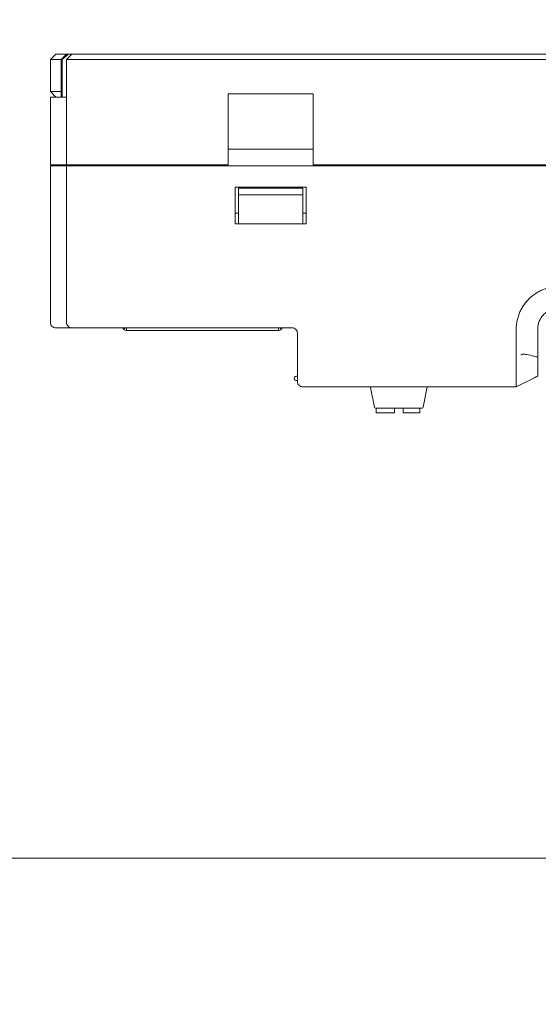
# Model space of a CAD drawing. Header units: millimetres. Extents: x -1114 to 1396, y -630 to 631.
# Tile 205 of 256: x -999 to -950, y 316 to 407. Entities that reach past the tile are written whole.
import ezdxf

# ---------------------------------------------------------------- set-up
doc = ezdxf.new("R2010")
doc.units = ezdxf.units.MM
doc.header["$MEASUREMENT"] = 0

msp = doc.modelspace()

# ---------------------------------------------------------------- linework, layer by layer
at = {"lineweight": 18}
for points, knots in [([(1038.9843, -629.7647), (1038.9843, -629.7647), (-1111.4882, -629.7647), (-1111.4882, -629.7647), (-1111.4882, -629.7647), (-1111.4882, -629.7647), (-1111.4882, 630.7883), (-1111.4882, 630.7883), (-1111.4882, 630.7883), (-1111.4882, 630.7883), (1038.9843, 630.7883), (1038.9843, 630.7883)], [0, 0, 0, 0, 0.3333333, 0.3333333, 0.3333333, 0.3333333, 0.6666667, 0.6666667, 0.6666667, 0.6666667, 1, 1, 1, 1]), ([(-994.2277, 404.0369), (-994.2759, 403.9967), (-994.3235, 403.956), (-994.3707, 403.9149), (-994.3707, 403.9149), (-994.418, 403.8738), (-994.4649, 403.8323), (-994.5115, 403.7905), (-994.5115, 403.7905), (-994.6048, 403.7069), (-994.6971, 403.6222), (-994.7888, 403.5369)], [0, 0, 0, 0, 0.3333333, 0.3333333, 0.3333333, 0.3333333, 0.6666667, 0.6666667, 0.6666667, 0.6666667, 1, 1, 1, 1]), ([(-952.4533, 379.1396), (-952.4272, 379.2766), (-952.394, 379.411), (-952.3541, 379.5429), (-952.3541, 379.5429), (-952.3142, 379.6748), (-952.2676, 379.8042), (-952.2145, 379.9312), (-952.2145, 379.9312), (-952.1613, 380.0581), (-952.1015, 380.1826), (-952.035, 380.3045), (-952.035, 380.3045), (-952.0017, 380.3654), (-951.9666, 380.4259), (-951.9303, 380.4851), (-951.9303, 380.4851), (-951.8939, 380.5442), (-951.8561, 380.6022), (-951.8169, 380.6591), (-951.8169, 380.6591), (-951.6602, 380.8865), (-951.4815, 381.0955), (-951.2807, 381.2861), (-951.2807, 381.2861), (-951.2305, 381.3337), (-951.1789, 381.3802), (-951.1259, 381.4255), (-951.1259, 381.4255), (-951.0729, 381.4708), (-951.0189, 381.5146), (-950.964, 381.5568), (-950.964, 381.5568), (-950.8543, 381.6412), (-950.7408, 381.7195), (-950.6238, 381.7918), (-950.6238, 381.7918), (-950.5067, 381.864), (-950.3861, 381.9302), (-950.2617, 381.9903), (-950.2617, 381.9903), (-950.1996, 382.0203), (-950.1364, 382.0487), (-950.0724, 382.0756), (-950.0724, 382.0756), (-950.0083, 382.1025), (-949.9432, 382.1278), (-949.8778, 382.1512), (-949.8778, 382.1512), (-949.7469, 382.1981), (-949.6147, 382.2379), (-949.481, 382.2708), (-949.481, 382.2708), (-949.3474, 382.3037), (-949.2123, 382.3298), (-949.0759, 382.3491), (-949.0759, 382.3491), (-949.0418, 382.3539), (-949.0076, 382.3583), (-948.9733, 382.3622), (-948.9733, 382.3622), (-948.939, 382.3661), (-948.9046, 382.3694), (-948.8701, 382.3722), (-948.8701, 382.3722), (-948.801, 382.3777), (-948.7316, 382.3812), (-948.6618, 382.3835), (-948.6618, 382.3835), (-948.5921, 382.3857), (-948.5224, 382.3867), (-948.4526, 382.3873), (-948.4526, 382.3873), (-948.3829, 382.3878), (-948.3131, 382.3879), (-948.2434, 382.3878), (-948.2434, 382.3878), (-948.1737, 382.3877), (-948.1039, 382.3874), (-948.0342, 382.3871), (-948.0342, 382.3871), (-947.9644, 382.3867), (-947.8947, 382.3865), (-947.825, 382.3864), (-947.825, 382.3864), (-947.6855, 382.3862), (-947.546, 382.3862), (-947.4065, 382.3862), (-947.4065, 382.3862), (-945.1749, 382.3863), (-942.9433, 382.3864), (-940.7117, 382.3864), (-940.7117, 382.3864), (-936.2484, 382.3866), (-931.7851, 382.3867), (-927.3219, 382.3867)], [0, 0, 0, 0, 0.0416667, 0.0416667, 0.0416667, 0.0416667, 0.0833333, 0.0833333, 0.0833333, 0.0833333, 0.125, 0.125, 0.125, 0.125, 0.1666667, 0.1666667, 0.1666667, 0.1666667, 0.2083333, 0.2083333, 0.2083333, 0.2083333, 0.25, 0.25, 0.25, 0.25, 0.2916667, 0.2916667, 0.2916667, 0.2916667, 0.3333333, 0.3333333, 0.3333333, 0.3333333, 0.375, 0.375, 0.375, 0.375, 0.4166667, 0.4166667, 0.4166667, 0.4166667, 0.4583333, 0.4583333, 0.4583333, 0.4583333, 0.5, 0.5, 0.5, 0.5, 0.5416667, 0.5416667, 0.5416667, 0.5416667, 0.5833333, 0.5833333, 0.5833333, 0.5833333, 0.625, 0.625, 0.625, 0.625, 0.6666667, 0.6666667, 0.6666667, 0.6666667, 0.7083333, 0.7083333, 0.7083333, 0.7083333, 0.75, 0.75, 0.75, 0.75, 0.7916667, 0.7916667, 0.7916667, 0.7916667, 0.8333333, 0.8333333, 0.8333333, 0.8333333, 0.875, 0.875, 0.875, 0.875, 0.9166667, 0.9166667, 0.9166667, 0.9166667, 0.9583333, 0.9583333, 0.9583333, 0.9583333, 1, 1, 1, 1]), ([(-950.5247, 378.3869), (-950.5242, 378.4181), (-950.5238, 378.4493), (-950.5225, 378.4805), (-950.5225, 378.4805), (-950.521, 378.5148), (-950.5184, 378.5491), (-950.515, 378.5833), (-950.515, 378.5833), (-950.5085, 378.6481), (-950.499, 378.7126), (-950.4863, 378.7765), (-950.4863, 378.7765), (-950.4609, 378.905), (-950.4226, 379.0312), (-950.3724, 379.1522), (-950.3724, 379.1522), (-950.3474, 379.2125), (-950.3195, 379.2716), (-950.2888, 379.3291), (-950.2888, 379.3291), (-950.2581, 379.3866), (-950.2246, 379.4425), (-950.1884, 379.4967), (-950.1884, 379.4967), (-950.1157, 379.6058), (-950.0321, 379.7078), (-949.9394, 379.8006), (-949.9394, 379.8006), (-949.8471, 379.8929), (-949.7459, 379.9761), (-949.6374, 380.0487), (-949.6374, 380.0487), (-949.5286, 380.1216), (-949.4125, 380.1838), (-949.2917, 380.2339), (-949.2917, 380.2339), (-949.2361, 380.257), (-949.1795, 380.2776), (-949.1221, 380.2955), (-949.1221, 380.2955), (-949.0546, 380.3167), (-948.9859, 380.3342), (-948.9165, 380.3481), (-948.9165, 380.3481), (-948.8206, 380.3673), (-948.7233, 380.3796), (-948.6257, 380.3841), (-948.6257, 380.3841), (-948.592, 380.3856), (-948.5583, 380.3862), (-948.5247, 380.3869)], [0, 0, 0, 0, 0.0769231, 0.0769231, 0.0769231, 0.0769231, 0.1538462, 0.1538462, 0.1538462, 0.1538462, 0.2307692, 0.2307692, 0.2307692, 0.2307692, 0.3076923, 0.3076923, 0.3076923, 0.3076923, 0.3846154, 0.3846154, 0.3846154, 0.3846154, 0.4615385, 0.4615385, 0.4615385, 0.4615385, 0.5384615, 0.5384615, 0.5384615, 0.5384615, 0.6153846, 0.6153846, 0.6153846, 0.6153846, 0.6923077, 0.6923077, 0.6923077, 0.6923077, 0.7692308, 0.7692308, 0.7692308, 0.7692308, 0.8461538, 0.8461538, 0.8461538, 0.8461538, 0.9230769, 0.9230769, 0.9230769, 0.9230769, 1, 1, 1, 1]), ([(-995.8944, 379.0369), (-995.8944, 378.906), (-995.8405, 378.7759), (-995.748, 378.6833), (-995.748, 378.6833), (-995.6554, 378.5907), (-995.5253, 378.5369), (-995.3944, 378.5369)], [0, 0, 0, 0, 0.5, 0.5, 0.5, 0.5, 1, 1, 1, 1]), ([(-994.3944, 379.0369), (-994.3944, 378.9042), (-994.3417, 378.7771), (-994.248, 378.6833), (-994.248, 378.6833), (-994.1542, 378.5895), (-994.027, 378.5369), (-993.8944, 378.5369)], [0, 0, 0, 0, 0.5, 0.5, 0.5, 0.5, 1, 1, 1, 1]), ([(-952.5201, 377.1242), (-952.5131, 377.4611), (-952.528, 377.7979), (-952.5289, 378.1348), (-952.5289, 378.1348), (-952.5294, 378.3032), (-952.5263, 378.4714), (-952.5152, 378.639), (-952.5152, 378.639), (-952.5041, 378.8066), (-952.485, 378.9736), (-952.4533, 379.1396)], [0, 0, 0, 0, 0.3333333, 0.3333333, 0.3333333, 0.3333333, 0.6666667, 0.6666667, 0.6666667, 0.6666667, 1, 1, 1, 1]), ([(-989.0786, 378.3904), (-989.112, 378.4237), (-989.1386, 378.4637), (-989.1567, 378.5072), (-989.1567, 378.5072), (-989.1607, 378.5169), (-989.1643, 378.5268), (-989.1674, 378.5368)], [0, 0, 0, 0, 0.5, 0.5, 0.5, 0.5, 1, 1, 1, 1]), ([(-974.3007, 378.5368), (-974.3039, 378.5268), (-974.3075, 378.5169), (-974.3115, 378.5072), (-974.3115, 378.5072), (-974.3295, 378.4637), (-974.3562, 378.4237), (-974.3895, 378.3904)], [0, 0, 0, 0, 0.5, 0.5, 0.5, 0.5, 1, 1, 1, 1]), ([(-972.8944, 378.0369), (-972.8944, 378.1695), (-972.9471, 378.2966), (-973.0409, 378.3904), (-973.0409, 378.3904), (-973.1346, 378.4842), (-973.2618, 378.5369), (-973.3944, 378.5369)], [0, 0, 0, 0, 0.5, 0.5, 0.5, 0.5, 1, 1, 1, 1]), ([(-972.8944, 378.0369), (-972.8944, 378.1695), (-972.9471, 378.2966), (-973.0409, 378.3904), (-973.0409, 378.3904), (-973.1346, 378.4842), (-973.2618, 378.5369), (-973.3944, 378.5369)], [0, 0, 0, 0, 0.5, 0.5, 0.5, 0.5, 1, 1, 1, 1]), ([(-950.5247, 377.7694), (-950.5247, 377.8723), (-950.5247, 377.9752), (-950.5247, 378.0781), (-950.5247, 378.0781), (-950.5247, 378.181), (-950.5247, 378.2839), (-950.5247, 378.3869)], [0, 0, 0, 0, 0.5, 0.5, 0.5, 0.5, 1, 1, 1, 1]), ([(-952.5205, 376.114), (-952.5234, 376.2824), (-952.5252, 376.4508), (-952.5252, 376.6192), (-952.5252, 376.6192), (-952.5252, 376.7875), (-952.5236, 376.9559), (-952.5201, 377.1242)], [0, 0, 0, 0, 0.5, 0.5, 0.5, 0.5, 1, 1, 1, 1]), ([(-950.5247, 376.3396), (-950.5247, 376.5779), (-950.5247, 376.8162), (-950.5247, 377.0545), (-950.5247, 377.0545), (-950.5247, 377.2928), (-950.5247, 377.5311), (-950.5247, 377.7694)], [0, 0, 0, 0, 0.5, 0.5, 0.5, 0.5, 1, 1, 1, 1]), ([(-950.5247, 375.799), (-950.6413, 375.8304), (-950.758, 375.8615), (-950.8748, 375.8919), (-950.8748, 375.8919), (-951.0972, 375.9497), (-951.32, 376.0072), (-951.5452, 376.0502), (-951.5452, 376.0502), (-951.6578, 376.0717), (-951.7716, 376.0921), (-951.886, 376.0878), (-951.886, 376.0878), (-951.9431, 376.0856), (-952.0017, 376.0764), (-952.0518, 376.0445), (-952.0518, 376.0445), (-952.0666, 376.035), (-952.0799, 376.0224), (-952.0932, 376.0097)], [0, 0, 0, 0, 0.2, 0.2, 0.2, 0.2, 0.4, 0.4, 0.4, 0.4, 0.6, 0.6, 0.6, 0.6, 0.8, 0.8, 0.8, 0.8, 1, 1, 1, 1]), ([(-950.5247, 375.6267), (-950.5247, 375.685), (-950.5247, 375.7439), (-950.5247, 375.8032), (-950.5247, 375.8032), (-950.5247, 375.8624), (-950.5247, 375.9221), (-950.5247, 375.9817), (-950.5247, 375.9817), (-950.5247, 376.1009), (-950.5247, 376.2202), (-950.5247, 376.3396)], [0, 0, 0, 0, 0.3333333, 0.3333333, 0.3333333, 0.3333333, 0.6666667, 0.6666667, 0.6666667, 0.6666667, 1, 1, 1, 1]), ([(-952.5207, 376.0369), (-952.5248, 375.8702), (-952.5255, 375.7058), (-952.525, 375.5437), (-952.525, 375.5437), (-952.5248, 375.4626), (-952.5243, 375.3821), (-952.5239, 375.3022), (-952.5239, 375.3022), (-952.5235, 375.2223), (-952.5232, 375.1429), (-952.5232, 375.0642), (-952.5232, 375.0642), (-952.5231, 375.0248), (-952.5232, 374.9857), (-952.5232, 374.9471), (-952.5232, 374.9471), (-952.5233, 374.9084), (-952.5234, 374.8702), (-952.5235, 374.8324), (-952.5235, 374.8324), (-952.5238, 374.7569), (-952.5241, 374.6829), (-952.5243, 374.6106), (-952.5243, 374.6106), (-952.5248, 374.466), (-952.5252, 374.3279), (-952.5251, 374.1965), (-952.5251, 374.1965), (-952.5251, 374.1801), (-952.5251, 374.1638), (-952.5251, 374.1476), (-952.5251, 374.1476), (-952.5251, 374.1314), (-952.5251, 374.1154), (-952.525, 374.0996), (-952.525, 374.0996), (-952.525, 374.0679), (-952.5249, 374.0369), (-952.5248, 374.0065), (-952.5248, 374.0065), (-952.5246, 373.9457), (-952.5243, 373.8875), (-952.5241, 373.8318), (-952.5241, 373.8318), (-952.5236, 373.7203), (-952.5232, 373.6189), (-952.5237, 373.5278), (-952.5237, 373.5278), (-952.5238, 373.505), (-952.524, 373.4829), (-952.5241, 373.4616), (-952.5241, 373.4616), (-952.5242, 373.4402), (-952.5244, 373.4197), (-952.5245, 373.4), (-952.5245, 373.4), (-952.5247, 373.3606), (-952.5249, 373.3243), (-952.5249, 373.2911), (-952.5249, 373.2911), (-952.5249, 373.2248), (-952.5242, 373.1708), (-952.5223, 373.1296)], [0, 0, 0, 0, 0.0625, 0.0625, 0.0625, 0.0625, 0.125, 0.125, 0.125, 0.125, 0.1875, 0.1875, 0.1875, 0.1875, 0.25, 0.25, 0.25, 0.25, 0.3125, 0.3125, 0.3125, 0.3125, 0.375, 0.375, 0.375, 0.375, 0.4375, 0.4375, 0.4375, 0.4375, 0.5, 0.5, 0.5, 0.5, 0.5625, 0.5625, 0.5625, 0.5625, 0.625, 0.625, 0.625, 0.625, 0.6875, 0.6875, 0.6875, 0.6875, 0.75, 0.75, 0.75, 0.75, 0.8125, 0.8125, 0.8125, 0.8125, 0.875, 0.875, 0.875, 0.875, 0.9375, 0.9375, 0.9375, 0.9375, 1, 1, 1, 1]), ([(-950.5247, 375.6267), (-950.5247, 375.5094), (-950.5247, 375.3958), (-950.5247, 375.2859), (-950.5247, 375.2859), (-950.5247, 375.2309), (-950.5247, 375.1769), (-950.5247, 375.1239), (-950.5247, 375.1239), (-950.5247, 375.0974), (-950.5247, 375.0711), (-950.5247, 375.0451), (-950.5247, 375.0451), (-950.5247, 375.0191), (-950.5247, 374.9933), (-950.5247, 374.9678), (-950.5247, 374.9678), (-950.5247, 374.917), (-950.5247, 374.8679), (-950.5247, 374.8204), (-950.5247, 374.8204), (-950.5247, 374.7966), (-950.5247, 374.7732), (-950.5247, 374.7503), (-950.5247, 374.7503), (-950.5247, 374.7273), (-950.5247, 374.7048), (-950.5247, 374.6828), (-950.5247, 374.6828), (-950.5247, 374.5948), (-950.5247, 374.5152), (-950.5247, 374.4435), (-950.5247, 374.4435), (-950.5247, 374.4077), (-950.5247, 374.3738), (-950.5247, 374.3421), (-950.5247, 374.3421), (-950.5247, 374.3262), (-950.5247, 374.3108), (-950.5247, 374.2959), (-950.5247, 374.2959), (-950.5247, 374.2811), (-950.5247, 374.2669), (-950.5247, 374.2533), (-950.5247, 374.2533), (-950.5247, 374.1989), (-950.5247, 374.1546), (-950.5247, 374.1203), (-950.5247, 374.1203), (-950.5247, 374.1032), (-950.5247, 374.089), (-950.5247, 374.0773), (-950.5247, 374.0773), (-950.5247, 374.0715), (-950.5247, 374.0663), (-950.5247, 374.0618), (-950.5247, 374.0618), (-950.5247, 374.0573), (-950.5247, 374.0533), (-950.5247, 374.05), (-950.5247, 374.05), (-950.5247, 374.0437), (-950.5247, 374.0395), (-950.5247, 374.037)], [0, 0, 0, 0, 0.0625, 0.0625, 0.0625, 0.0625, 0.125, 0.125, 0.125, 0.125, 0.1875, 0.1875, 0.1875, 0.1875, 0.25, 0.25, 0.25, 0.25, 0.3125, 0.3125, 0.3125, 0.3125, 0.375, 0.375, 0.375, 0.375, 0.4375, 0.4375, 0.4375, 0.4375, 0.5, 0.5, 0.5, 0.5, 0.5625, 0.5625, 0.5625, 0.5625, 0.625, 0.625, 0.625, 0.625, 0.6875, 0.6875, 0.6875, 0.6875, 0.75, 0.75, 0.75, 0.75, 0.8125, 0.8125, 0.8125, 0.8125, 0.875, 0.875, 0.875, 0.875, 0.9375, 0.9375, 0.9375, 0.9375, 1, 1, 1, 1]), ([(-972.9944, 374.0369), (-973.0659, 374.0369), (-973.1319, 373.9987), (-973.1676, 373.9369), (-973.1676, 373.9369), (-973.2033, 373.875), (-973.2033, 373.7987), (-973.1676, 373.7369), (-973.1676, 373.7369), (-973.1319, 373.675), (-973.0659, 373.6369), (-972.9944, 373.6369)], [0, 0, 0, 0, 0.3333333, 0.3333333, 0.3333333, 0.3333333, 0.6666667, 0.6666667, 0.6666667, 0.6666667, 1, 1, 1, 1]), ([(-972.8944, 373.5369), (-972.8944, 373.4042), (-972.8417, 373.2771), (-972.748, 373.1833), (-972.748, 373.1833), (-972.6542, 373.0895), (-972.527, 373.0369), (-972.3944, 373.0369)], [0, 0, 0, 0, 0.5, 0.5, 0.5, 0.5, 1, 1, 1, 1]), ([(-952.5223, 373.1296), (-952.5215, 373.1142), (-952.5218, 373.1007), (-952.5225, 373.0891), (-952.5225, 373.0891), (-952.5232, 373.0775), (-952.5244, 373.0678), (-952.5253, 373.0601), (-952.5253, 373.0601), (-952.527, 373.0446), (-952.5279, 373.0369), (-952.5218, 373.0369)], [0, 0, 0, 0, 0.3333333, 0.3333333, 0.3333333, 0.3333333, 0.6666667, 0.6666667, 0.6666667, 0.6666667, 1, 1, 1, 1])]:
    msp.add_open_spline(points, degree=3, knots=knots, dxfattribs=at)
for points in [[(-995.3944, 404.0369), (-995.3944, 404.0369), (-995.8944, 403.5369), (-995.8944, 403.5369)], [(-995.3944, 404.0369), (-995.3944, 404.0369), (-994.3944, 404.0369), (-994.3944, 404.0369)], [(-994.3944, 404.0369), (-994.3944, 404.0369), (-994.8944, 403.5369), (-994.8944, 403.5369)], [(-994.3944, 403.5369), (-994.3944, 403.5369), (-993.8944, 404.0369), (-993.8944, 404.0369)], [(-994.3944, 404.0369), (-994.3944, 404.0369), (-994.2277, 404.0369), (-994.2277, 404.0369)], [(-993.8944, 404.0369), (-993.8944, 404.0369), (-994.3944, 403.5369), (-994.3944, 403.5369)], [(-994.2277, 404.0369), (-994.2277, 404.0369), (-993.8943, 404.0369), (-993.8943, 404.0369)], [(-993.8944, 404.0369), (-993.8944, 404.0369), (-990.3944, 404.0369), (-990.3944, 404.0369)], [(-990.3944, 404.0369), (-990.3944, 404.0369), (-834.3944, 404.0369), (-834.3944, 404.0369)], [(-995.8944, 400.5369), (-995.8944, 400.5369), (-995.8944, 403.5369), (-995.8944, 403.5369)], [(-995.8944, 403.5369), (-995.8944, 403.5369), (-994.8944, 403.5369), (-994.8944, 403.5369)], [(-994.8944, 400.0369), (-994.8944, 400.0369), (-994.8944, 403.5369), (-994.8944, 403.5369)], [(-994.8944, 403.5369), (-994.8944, 403.5369), (-994.7888, 403.5369), (-994.7888, 403.5369)], [(-994.7888, 400.0369), (-994.7888, 400.0369), (-994.7888, 403.5369), (-994.7888, 403.5369)], [(-994.3944, 393.7315), (-994.3944, 393.7315), (-994.3944, 403.5369), (-994.3944, 403.5369)], [(-990.3944, 403.5369), (-990.3944, 403.5369), (-994.3944, 403.5369), (-994.3944, 403.5369)], [(-994.3944, 393.7315), (-994.3944, 393.7315), (-994.3944, 403.5369), (-994.3944, 403.5369)], [(-834.3944, 403.5369), (-834.3944, 403.5369), (-990.3944, 403.5369), (-990.3944, 403.5369)], [(-995.8944, 400.5369), (-995.8944, 400.5369), (-994.8944, 400.5369), (-994.8944, 400.5369)], [(-995.3944, 400.0369), (-995.3944, 400.0369), (-995.8944, 400.5369), (-995.8944, 400.5369)], [(-995.8944, 393.7315), (-995.8944, 393.7315), (-995.8944, 400.0369), (-995.8944, 400.0369)], [(-995.8944, 400.0369), (-995.8944, 400.0369), (-995.2265, 400.0369), (-995.2265, 400.0369)], [(-995.8944, 393.7315), (-995.8944, 393.7315), (-995.8944, 400.0369), (-995.8944, 400.0369)], [(-995.2265, 400.0369), (-995.2265, 400.0369), (-995.0624, 400.0369), (-995.0624, 400.0369)], [(-995.0624, 400.0369), (-995.0624, 400.0369), (-994.3944, 400.0369), (-994.3944, 400.0369)], [(-979.3444, 393.7315), (-979.3444, 393.7315), (-979.3444, 400.33), (-979.3444, 400.33)], [(-971.4444, 400.33), (-971.4444, 400.33), (-979.3444, 400.33), (-979.3444, 400.33)], [(-971.4444, 400.33), (-971.4444, 400.33), (-971.4444, 393.7315), (-971.4444, 393.7315)], [(-971.4444, 395.1872), (-971.4444, 395.1872), (-979.3444, 395.1872), (-979.3444, 395.1872)], [(-995.8944, 393.7315), (-995.8944, 393.7315), (-995.2265, 393.7315), (-995.2265, 393.7315)], [(-995.8944, 379.0369), (-995.8944, 379.0369), (-995.8944, 393.6315), (-995.8944, 393.6315)], [(-995.8944, 393.6315), (-995.8944, 393.6315), (-995.2265, 393.6315), (-995.2265, 393.6315)], [(-995.8944, 393.6315), (-995.8944, 388.7666), (-995.8944, 383.9017), (-995.8944, 379.0369)], [(-995.2265, 393.7315), (-995.2265, 393.7315), (-995.0624, 393.7315), (-995.0624, 393.7315)], [(-995.2265, 393.6315), (-995.2265, 393.6315), (-995.0624, 393.6315), (-995.0624, 393.6315)], [(-995.0624, 393.7315), (-995.0624, 393.7315), (-994.3944, 393.7315), (-994.3944, 393.7315)], [(-994.3944, 393.6315), (-994.3944, 393.6315), (-995.0624, 393.6315), (-995.0624, 393.6315)], [(-994.3944, 393.7315), (-994.3944, 393.7315), (-990.3944, 393.7315), (-990.3944, 393.7315)], [(-994.3944, 379.0369), (-994.3944, 379.0369), (-994.3944, 393.6315), (-994.3944, 393.6315)], [(-994.3944, 393.6315), (-994.3944, 393.6315), (-990.3944, 393.6315), (-990.3944, 393.6315)], [(-994.3944, 393.6315), (-994.3944, 393.6315), (-994.3944, 379.0369), (-994.3944, 379.0369)], [(-994.0944, 393.7315), (-994.0944, 393.7315), (-994.0944, 393.6314), (-994.0944, 393.6314)], [(-992.5944, 393.7315), (-992.5944, 393.7315), (-992.5944, 393.6314), (-992.5944, 393.6314)], [(-992.5944, 393.7315), (-992.5944, 393.7315), (-992.5944, 393.6314), (-992.5944, 393.6314)], [(-979.3444, 393.7315), (-979.3444, 393.7315), (-990.3944, 393.7315), (-990.3944, 393.7315)], [(-834.3944, 393.6315), (-834.3944, 393.6315), (-990.3944, 393.6315), (-990.3944, 393.6315)], [(-914.3444, 393.7315), (-914.3444, 393.7315), (-971.4444, 393.7315), (-971.4444, 393.7315)], [(-978.6944, 388.2315), (-978.6944, 388.2315), (-978.6944, 391.6315), (-978.6944, 391.6315)], [(-978.6944, 391.6315), (-978.6944, 391.6315), (-972.0944, 391.6315), (-972.0944, 391.6315)], [(-972.0944, 391.6315), (-972.0944, 391.6315), (-972.0944, 388.2315), (-972.0944, 388.2315)], [(-978.3944, 390.9315), (-978.3944, 390.9315), (-978.3944, 391.5315), (-978.3944, 391.5315)], [(-978.3944, 391.5315), (-978.3944, 391.5315), (-972.3944, 391.5315), (-972.3944, 391.5315)], [(-978.3944, 390.9315), (-978.3944, 390.9315), (-978.3944, 388.8439), (-978.3944, 388.8439)], [(-972.3944, 390.9315), (-972.3944, 390.9315), (-978.3944, 390.9315), (-978.3944, 390.9315)], [(-972.3944, 391.5315), (-972.3944, 391.5315), (-972.3944, 390.9315), (-972.3944, 390.9315)], [(-972.3944, 388.8439), (-972.3944, 388.8439), (-972.3944, 390.9315), (-972.3944, 390.9315)], [(-978.6946, 389.2315), (-978.6946, 389.2315), (-978.3944, 389.2315), (-978.3944, 389.2315)], [(-972.3944, 389.2315), (-972.3944, 389.2315), (-972.0943, 389.2315), (-972.0943, 389.2315)], [(-972.0944, 388.2315), (-972.0944, 388.2315), (-978.6944, 388.2315), (-978.6944, 388.2315)], [(-978.3944, 388.2315), (-978.3944, 388.2315), (-978.3944, 388.8439), (-978.3944, 388.8439)], [(-972.3944, 388.8439), (-972.3944, 388.8439), (-972.3944, 388.2315), (-972.3944, 388.2315)], [(-995.3944, 378.5369), (-995.3944, 378.5369), (-994.9491, 378.5369), (-994.9491, 378.5369)], [(-994.9491, 378.5369), (-994.9491, 378.5369), (-994.7872, 378.5369), (-994.7872, 378.5369)], [(-994.785, 378.5369), (-994.785, 378.5369), (-994.9491, 378.5369), (-994.9491, 378.5369)], [(-993.8944, 378.5369), (-993.8944, 378.5369), (-994.785, 378.5369), (-994.785, 378.5369)], [(-993.8944, 378.5369), (-993.8944, 378.5369), (-990.3944, 378.5369), (-990.3944, 378.5369)], [(-973.3944, 378.5369), (-973.3944, 378.5369), (-990.3944, 378.5369), (-990.3944, 378.5369)], [(-973.3944, 378.5369), (-973.3944, 378.5369), (-990.3944, 378.5369), (-990.3944, 378.5369)], [(-988.9322, 378.5369), (-988.9322, 378.5369), (-989.0786, 378.3904), (-989.0786, 378.3904)], [(-989.0786, 378.3904), (-989.0111, 378.3229), (-988.9196, 378.285), (-988.8241, 378.285)], [(-988.8241, 378.285), (-988.8241, 378.285), (-988.8241, 378.5369), (-988.8241, 378.5369)], [(-974.6441, 378.285), (-974.6441, 378.285), (-988.8241, 378.285), (-988.8241, 378.285)], [(-974.6441, 378.285), (-974.6441, 378.285), (-974.6441, 378.5369), (-974.6441, 378.5369)], [(-974.6441, 378.285), (-974.5486, 378.285), (-974.457, 378.3229), (-974.3895, 378.3904)], [(-974.536, 378.5369), (-974.536, 378.5369), (-974.3895, 378.3904), (-974.3895, 378.3904)], [(-972.8944, 376.0369), (-972.8944, 376.0369), (-972.8944, 378.0369), (-972.8944, 378.0369)], [(-972.8944, 376.0369), (-972.8944, 376.0369), (-972.8944, 378.0369), (-972.8944, 378.0369)], [(-952.5207, 376.0369), (-952.5201, 376.0626), (-952.52, 376.0883), (-952.5205, 376.114)], [(-972.8944, 373.5369), (-972.8944, 373.5369), (-972.8944, 376.0369), (-972.8944, 376.0369)], [(-972.8944, 374.0369), (-972.8944, 374.0369), (-972.9944, 374.0369), (-972.9944, 374.0369)], [(-972.8944, 373.6369), (-972.8944, 373.6369), (-972.9944, 373.6369), (-972.9944, 373.6369)], [(-952.5188, 373.0367), (-952.5188, 373.0367), (-950.5247, 374.0366), (-950.5247, 374.0366)], [(-950.8122, 373.9043), (-950.8122, 373.9043), (-950.6845, 373.9622), (-950.6845, 373.9622)], [(-950.6845, 373.9622), (-950.6845, 373.9622), (-950.5126, 374.0426), (-950.5126, 374.0426)], [(-950.561, 374.0181), (-950.561, 374.0181), (-950.5247, 374.0365), (-950.5247, 374.0365)], [(-950.5247, 374.0369), (-950.5247, 374.0369), (-950.5291, 374.0347), (-950.5291, 374.0347)], [(-953.5176, 373.0369), (-953.5176, 373.0369), (-972.3944, 373.0369), (-972.3944, 373.0369)], [(-972.3944, 373.0369), (-972.3944, 373.0369), (-953.5175, 373.0369), (-953.5175, 373.0369)], [(-966.0902, 372.9779), (-966.0949, 373.0012), (-966.1078, 373.0221), (-966.1265, 373.0369)], [(-966.0902, 372.9779), (-966.0902, 372.9779), (-965.7224, 371.1386), (-965.7224, 371.1386)], [(-961.1902, 371.1386), (-961.1902, 371.1386), (-960.8111, 373.0341), (-960.8111, 373.0341)], [(-960.7861, 373.0369), (-960.8049, 373.0221), (-960.8177, 373.0012), (-960.8224, 372.9779)], [(-960.8111, 373.0341), (-960.8111, 373.0341), (-960.8105, 373.0369), (-960.8105, 373.0369)], [(-952.5218, 373.0369), (-952.5218, 373.0369), (-953.5176, 373.0369), (-953.5176, 373.0369)], [(-952.5218, 373.0369), (-952.5218, 373.0369), (-953.5175, 373.0369), (-953.5175, 373.0369)], [(-952.5245, 373.0368), (-952.5245, 373.0368), (-952.5217, 373.0382), (-952.5217, 373.0382)], [(-952.5223, 373.0369), (-952.5223, 373.0369), (-952.5233, 373.0364), (-952.5233, 373.0364)], [(-952.5186, 373.0369), (-952.5186, 373.0369), (-952.5218, 373.0369), (-952.5218, 373.0369)], [(-965.7224, 371.1386), (-965.713, 371.0919), (-965.672, 371.0582), (-965.6243, 371.0582)], [(-961.2883, 371.0582), (-961.2883, 371.0582), (-965.6243, 371.0582), (-965.6243, 371.0582)], [(-965.555, 370.6082), (-965.555, 370.6082), (-965.555, 371.0583), (-965.555, 371.0583)], [(-963.855, 370.6082), (-963.855, 370.6082), (-965.555, 370.6082), (-965.555, 370.6082)], [(-963.855, 371.0582), (-963.855, 371.0582), (-963.855, 370.6082), (-963.855, 370.6082)], [(-963.055, 370.6082), (-963.055, 370.6082), (-963.055, 371.0582), (-963.055, 371.0582)], [(-961.505, 370.6082), (-961.505, 370.6082), (-963.055, 370.6082), (-963.055, 370.6082)], [(-961.505, 371.0582), (-961.505, 371.0582), (-961.505, 370.6082), (-961.505, 370.6082)], [(-961.2883, 371.0582), (-961.2406, 371.0582), (-961.1996, 371.0919), (-961.1902, 371.1386)], [(-1112.4766, 329.1401), (-1112.4766, 329.1401), (1037.9959, 329.1401), (1037.9959, 329.1401)]]:
    msp.add_open_spline(points, degree=3, dxfattribs=at)

doc.saveas('drawing.dxf')
